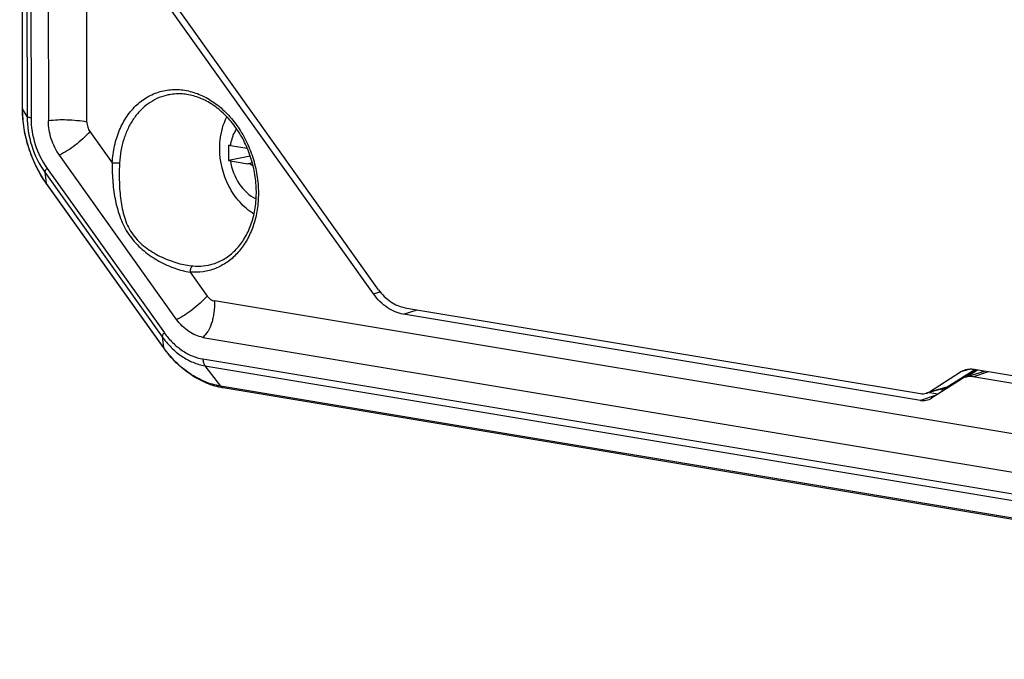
# Model space of a CAD drawing. Header units: millimetres. Extents: x 87 to 484, y 102 to 397.
# Tile 18 of 37: x 270 to 308, y 253 to 278. Entities that reach past the tile are written whole.
import ezdxf

# ---------------------------------------------------------------- set-up
doc = ezdxf.new("R2010")
doc.units = ezdxf.units.MM
doc.header["$LTSCALE"] = 32.67
doc.layers.add('00_COMPONENTS', color=7, linetype='CONTINUOUS')

msp = doc.modelspace()

# ---------------------------------------------------------------- linework, layer by layer
at = {"layer": '00_COMPONENTS'}
for p, q in [((270.388, 274.178), (270.28, 343.196)), ((270.391, 274.167), (270.283, 343.186)), ((270.452, 342.893), (270.56, 273.875)), ((270.603, 342.836), (270.711, 273.817)), ((271.269, 342.725), (271.377, 273.706)), ((272.843, 273.661), (272.735, 342.679)), ((283.776, 267.108), (273.865, 280.996)), ((283.969, 267.267), (274.058, 281.154)), ((270.56, 273.875), (270.391, 274.167)), ((272.959, 273.296), (273.809, 272.104)), ((278.315, 272.771), (278.96, 272.663)), ((276.266, 266.133), (271.793, 272.399)), ((279.075, 272.364), (278.239, 272.199)), ((271.323, 271.895), (275.796, 265.628)), ((278.316, 272.185), (278.985, 272.074)), ((278.985, 272.074), (279.15, 272.12)), ((271.238, 271.746), (271.293, 271.335)), ((271.238, 271.746), (275.71, 265.479)), ((275.766, 265.068), (271.293, 271.335)), ((275.771, 265.053), (271.299, 271.32)), ((276.778, 267.944), (277.431, 267.029)), ((283.776, 267.108), (284.031, 267.184)), ((339.805, 256.497), (277.711, 266.84)), ((284.913, 266.336), (285.444, 266.506)), ((304.63, 263.052), (284.913, 266.336)), ((284.974, 266.584), (304.638, 263.309)), ((275.71, 265.479), (275.766, 265.068)), ((277.267, 265.453), (339.361, 255.11)), ((277.269, 264.629), (339.363, 254.286)), ((277.341, 264.373), (277.936, 263.595)), ((277.341, 264.373), (339.435, 254.03)), ((304.982, 263.378), (306.166, 264.134)), ((305.658, 263.566), (306.703, 264.234)), ((306.758, 264.225), (305.78, 263.601)), ((306.574, 264.248), (306.166, 264.134)), ((306.338, 263.932), (307.071, 264.17)), ((306.391, 263.949), (306.81, 264.216)), ((306.63, 263.952), (307.228, 264.147)), ((306.682, 264.238), (310.949, 263.527)), ((306.2, 263.866), (305.06, 263.138)), ((310.88, 263.244), (306.63, 263.952)), ((340.03, 253.252), (277.936, 263.595)), ((340.137, 253.182), (278.043, 263.525)), ((305.232, 263.248), (304.63, 263.052)), ((305.527, 263.508), (304.852, 263.32)), ((304.978, 263.355), (305.312, 263.299)), ((304.982, 263.378), (305.78, 263.601)), ((305.53, 263.509), (305.527, 263.508)), ((305.53, 263.509), (305.65, 263.542)), ((305.533, 263.51), (305.53, 263.509)), ((305.542, 263.512), (305.533, 263.51)), ((305.548, 263.514), (305.542, 263.512)), ((305.552, 263.516), (305.548, 263.514)), ((305.568, 263.521), (305.552, 263.516)), ((305.571, 263.522), (305.568, 263.521)), ((305.585, 263.528), (305.571, 263.522)), ((305.588, 263.53), (305.585, 263.528)), ((305.604, 263.537), (305.588, 263.53)), ((305.607, 263.538), (305.604, 263.537)), ((305.622, 263.546), (305.607, 263.538)), ((305.623, 263.546), (305.622, 263.546)), ((305.636, 263.553), (305.623, 263.546)), ((305.639, 263.555), (305.636, 263.553)), ((305.642, 263.557), (305.639, 263.555)), ((305.647, 263.56), (305.642, 263.557)), ((305.658, 263.566), (305.647, 263.56))]:
    msp.add_line(p, q, dxfattribs=at)
for centre, radius, start, end in [((298.976, 272.561), 20.739, 179.3812, 179.9212), ((278.671, 274.921), 2.179, 258.5303, 260.584), ((307.113, 272.538), 28.876, 179.8982, 180.0921), ((300.962, 272.51), 22.725, 180.0453, 180.783), ((280.84, 271.947), 7.032, 178.7164, 180.4655), ((283.018, 271.644), 8.942, 177.0829, 178.4261), ((278.672, 274.335), 2.179, 258.5303, 260.584), ((279.42, 267.676), 4.49, 215.5149, 215.7117), ((307.255, 263.605), 0.594, 107.4975, 108.0209), ((305.397, 263.972), 0.482, 285.6482, 300.2775), ((305.4, 263.966), 0.476, 285.5879, 291.1156), ((305.399, 263.968), 0.478, 291.1142, 291.9486), ((305.398, 263.969), 0.479, 291.9492, 293.7547), ((305.398, 263.971), 0.481, 293.7544, 294.7301), ((305.396, 263.974), 0.484, 294.7309, 296.4249), ((305.395, 263.976), 0.487, 296.4242, 297.3748), ((305.394, 263.979), 0.49, 297.3757, 299.1778), ((305.392, 263.981), 0.493, 299.1769, 299.9762), ((305.39, 263.985), 0.496, 299.9787, 302.5601), ((305.39, 263.985), 0.497, 300.2455, 302.5598), ((305.523, 263.999), 0.475, 285.5834, 287.2796), ((305.523, 264), 0.475, 287.2797, 288.468)]:
    msp.add_arc(centre, radius, start, end, dxfattribs=at)
for centre, start_param, end_param in [((306.631, 262.975), -0.345264, 0.230908), ((304.628, 264.029), -3.486857, -2.910685)]:
    msp.add_ellipse(centre, major_axis=(-0.269, 0.964), ratio=0.770033, start_param=start_param, end_param=end_param, dxfattribs=at)
for points, knots in [([(273.809, 272.104), (273.821, 272.324), (273.877, 272.754), (274.067, 273.36), (274.355, 273.894), (274.673, 274.264), (274.964, 274.501), (275.195, 274.647), (275.441, 274.762), (275.697, 274.844), (275.963, 274.892), (276.234, 274.907), (276.509, 274.888), (276.88, 274.816), (277.341, 274.64), (277.855, 274.308), (278.32, 273.866), (278.717, 273.331), (279.034, 272.724), (279.257, 272.067), (279.379, 271.386), (279.389, 270.926), (279.376, 270.7)], [0, 0, 0, 0, 0.066794, 0.130775, 0.19161, 0.249437, 0.277457, 0.305012, 0.332256, 0.359359, 0.386501, 0.413856, 0.44159, 0.469846, 0.528271, 0.589774, 0.65439, 0.721699, 0.79094, 0.861128, 0.931173, 1, 1, 1, 1]), ([(275.871, 274.678), (275.748, 274.648), (275.506, 274.562), (275.172, 274.365), (274.871, 274.105), (274.612, 273.786), (274.4, 273.418), (274.18, 272.862), (274.103, 272.407), (274.088, 272.099)], [0, 0, 0, 0, 0.113192, 0.227803, 0.345313, 0.466857, 0.593131, 0.724369, 1, 1, 1, 1]), ([(277.662, 268.255), (277.739, 268.279), (277.89, 268.336), (278.106, 268.451), (278.309, 268.593), (278.564, 268.822), (278.843, 269.175), (279.093, 269.678), (279.254, 270.248), (279.321, 270.863), (279.29, 271.5), (279.162, 272.135), (278.943, 272.744), (278.64, 273.305), (278.264, 273.797), (277.831, 274.201), (277.357, 274.502), (276.936, 274.66), (276.599, 274.724), (276.351, 274.741), (276.108, 274.727), (275.948, 274.698), (275.871, 274.678)], [0, 0, 0, 0, 0.026364, 0.052985, 0.08006, 0.107753, 0.165392, 0.226567, 0.291263, 0.35899, 0.428918, 0.5, 0.571082, 0.64101, 0.708737, 0.773433, 0.834608, 0.892247, 0.91994, 0.947015, 0.973636, 1, 1, 1, 1]), ([(271.299, 271.32), (271.006, 271.73), (270.551, 272.654), (270.388, 273.67), (270.388, 274.178)], [0, 0, 0, 0, 0.498426, 1, 1, 1, 1]), ([(270.388, 274.178), (270.388, 274.177), (270.388, 274.173), (270.389, 274.169), (270.391, 274.167)], [0, 0, 0, 0, 0.239909, 1, 1, 1, 1]), ([(271.293, 271.335), (271.149, 271.536), (270.891, 271.969), (270.655, 272.553), (270.52, 273.042), (270.422, 273.538), (270.391, 273.916), (270.391, 274.167)], [0, 0, 0, 0, 0.246656, 0.498066, 0.624463, 0.750604, 1, 1, 1, 1]), ([(270.56, 273.875), (270.56, 273.497), (270.682, 272.74), (271.02, 272.052), (271.238, 271.746)], [0, 0, 0, 0, 0.501866, 1, 1, 1, 1]), ([(270.711, 273.817), (270.692, 273.821), (270.657, 273.827), (270.612, 273.84), (270.58, 273.855), (270.564, 273.868), (270.56, 273.875)], [0, 0, 0, 0, 0.35254, 0.639792, 0.85489, 1, 1, 1, 1]), ([(270.711, 273.817), (270.711, 273.476), (270.821, 272.793), (271.126, 272.171), (271.323, 271.895)], [0, 0, 0, 0, 0.501866, 1, 1, 1, 1]), ([(277.908, 272.651), (277.908, 272.757), (277.929, 273.172), (278.041, 273.584), (278.177, 273.863)], [0, 0, 0, 0, 0.253634, 1, 1, 1, 1]), ([(272.843, 273.661), (272.591, 273.703), (272.102, 273.755), (271.61, 273.736), (271.377, 273.706)], [0, 0, 0, 0, 0.520252, 1, 1, 1, 1]), ([(271.793, 272.399), (271.66, 272.587), (271.452, 273.01), (271.377, 273.474), (271.377, 273.706)], [0, 0, 0, 0, 0.498134, 1, 1, 1, 1]), ([(272.843, 273.661), (272.843, 273.596), (272.864, 273.466), (272.921, 273.348), (272.959, 273.296)], [0, 0, 0, 0, 0.501866, 1, 1, 1, 1]), ([(278.55, 273.409), (278.52, 273.363), (278.406, 273.165), (278.34, 272.942), (278.315, 272.771)], [0, 0, 0, 0, 0.240047, 1, 1, 1, 1]), ([(272.959, 273.296), (272.783, 273.108), (272.422, 272.77), (272.004, 272.503), (271.793, 272.399)], [0, 0, 0, 0, 0.523789, 1, 1, 1, 1]), ([(279.214, 270.146), (279.014, 270.275), (278.644, 270.598), (278.093, 271.409), (277.909, 272.16), (277.908, 272.651)], [0, 0, 0, 0, 0.244913, 0.495574, 1, 1, 1, 1]), ([(271.323, 271.895), (271.31, 271.88), (271.286, 271.853), (271.258, 271.813), (271.24, 271.778), (271.236, 271.755), (271.238, 271.746)], [0, 0, 0, 0, 0.339923, 0.622104, 0.841027, 1, 1, 1, 1]), ([(273.808, 271.89), (273.81, 271.652), (273.83, 271.296), (273.897, 270.828), (273.968, 270.484), (274.062, 270.15), (274.184, 269.827), (274.34, 269.521), (274.533, 269.236), (274.762, 268.976), (275.018, 268.744), (275.295, 268.538), (275.585, 268.359), (275.884, 268.207), (276.185, 268.085), (276.482, 267.995), (276.681, 267.957), (276.778, 267.944)], [0, 0, 0, 0, 0.130968, 0.196254, 0.260768, 0.324465, 0.387577, 0.450509, 0.513644, 0.577108, 0.640729, 0.704172, 0.767011, 0.828709, 0.888603, 0.945936, 1, 1, 1, 1]), ([(274.088, 272.099), (274.068, 272.094), (274.024, 272.088), (273.954, 272.086), (273.88, 272.091), (273.832, 272.099), (273.809, 272.104)], [0, 0, 0, 0, 0.213784, 0.475979, 0.75077, 1, 1, 1, 1]), ([(274.079, 271.89), (274.076, 271.775), (274.074, 271.545), (274.085, 271.201), (274.11, 270.858), (274.154, 270.521), (274.222, 270.191), (274.321, 269.873), (274.46, 269.57), (274.646, 269.293), (274.874, 269.047), (275.135, 268.835), (275.417, 268.654), (275.711, 268.501), (276.011, 268.376), (276.309, 268.279), (276.601, 268.21), (276.795, 268.182), (276.889, 268.174)], [0, 0, 0, 0, 0.065178, 0.130853, 0.196254, 0.260886, 0.324592, 0.387581, 0.450353, 0.513436, 0.577009, 0.640842, 0.704512, 0.767524, 0.829285, 0.889101, 0.94623, 1, 1, 1, 1]), ([(278.316, 272.185), (278.361, 271.874), (278.577, 271.289), (279.037, 270.852), (279.298, 270.728)], [0, 0, 0, 0, 0.521888, 1, 1, 1, 1]), ([(279.189, 271.969), (279.174, 271.983), (279.114, 272.031), (279.04, 272.064), (278.985, 272.074)], [0, 0, 0, 0, 0.265207, 1, 1, 1, 1]), ([(271.299, 271.32), (271.298, 271.321), (271.295, 271.325), (271.293, 271.331), (271.293, 271.335)], [0, 0, 0, 0, 0.241679, 1, 1, 1, 1]), ([(279.376, 270.7), (279.364, 270.5), (279.312, 270.108), (279.147, 269.553), (278.9, 269.055), (278.578, 268.632), (278.191, 268.297), (277.751, 268.062), (277.272, 267.937), (276.942, 267.93), (276.778, 267.944)], [0, 0, 0, 0, 0.141857, 0.278319, 0.408738, 0.533196, 0.652597, 0.768642, 0.883615, 1, 1, 1, 1]), ([(276.889, 268.174), (276.852, 268.163), (276.815, 268.116), (276.792, 268.058), (276.78, 268.008), (276.777, 267.97), (276.778, 267.944)], [0, 0, 0, 0, 0.435003, 0.570647, 0.712242, 1, 1, 1, 1]), ([(276.889, 268.174), (277.019, 268.163), (277.282, 268.164), (277.539, 268.217), (277.662, 268.255)], [0, 0, 0, 0, 0.503264, 1, 1, 1, 1]), ([(277.431, 267.029), (277.256, 266.841), (276.894, 266.503), (276.476, 266.236), (276.266, 266.133)], [0, 0, 0, 0, 0.523789, 1, 1, 1, 1]), ([(277.431, 267.029), (277.466, 266.98), (277.53, 266.915), (277.631, 266.86), (277.684, 266.844), (277.711, 266.84)], [0, 0, 0, 0, 0.523468, 0.767673, 1, 1, 1, 1]), ([(284.913, 266.336), (284.806, 266.354), (284.59, 266.418), (284.287, 266.584), (284.008, 266.816), (283.849, 267.006), (283.776, 267.108)], [0, 0, 0, 0, 0.23185, 0.475556, 0.731964, 1, 1, 1, 1]), ([(283.969, 267.267), (284.034, 267.176), (284.175, 267.009), (284.42, 266.803), (284.688, 266.656), (284.88, 266.6), (284.974, 266.584)], [0, 0, 0, 0, 0.268036, 0.524444, 0.76815, 1, 1, 1, 1]), ([(277.711, 266.84), (277.711, 266.689), (277.7, 266.469), (277.653, 266.191), (277.591, 265.955), (277.5, 265.742), (277.375, 265.564), (277.305, 265.488), (277.267, 265.453)], [0, 0, 0, 0, 0.303264, 0.438856, 0.564875, 0.792695, 0.898009, 1, 1, 1, 1]), ([(277.267, 265.453), (277.173, 265.469), (276.982, 265.525), (276.716, 265.671), (276.471, 265.876), (276.33, 266.042), (276.266, 266.133)], [0, 0, 0, 0, 0.23185, 0.475556, 0.731964, 1, 1, 1, 1]), ([(275.796, 265.628), (275.782, 265.614), (275.758, 265.586), (275.73, 265.546), (275.713, 265.511), (275.709, 265.488), (275.71, 265.479)], [0, 0, 0, 0, 0.339923, 0.622104, 0.841027, 1, 1, 1, 1]), ([(275.796, 265.628), (275.89, 265.495), (276.097, 265.25), (276.457, 264.95), (276.85, 264.734), (277.13, 264.652), (277.269, 264.629)], [0, 0, 0, 0, 0.268036, 0.524444, 0.76815, 1, 1, 1, 1]), ([(275.71, 265.479), (275.815, 265.332), (276.043, 265.061), (276.442, 264.728), (276.877, 264.489), (277.187, 264.398), (277.341, 264.373)], [0, 0, 0, 0, 0.268036, 0.524444, 0.76815, 1, 1, 1, 1]), ([(275.771, 265.053), (275.771, 265.054), (275.768, 265.058), (275.766, 265.064), (275.766, 265.068)], [0, 0, 0, 0, 0.241679, 1, 1, 1, 1]), ([(278.043, 263.525), (277.825, 263.562), (277.389, 263.689), (276.781, 264.02), (276.229, 264.479), (275.915, 264.852), (275.771, 265.053)], [0, 0, 0, 0, 0.23628, 0.481261, 0.735995, 1, 1, 1, 1]), ([(277.936, 263.595), (277.732, 263.629), (277.322, 263.749), (276.746, 264.064), (276.217, 264.503), (275.914, 264.861), (275.775, 265.055)], [0, 0, 0, 0, 0.231934, 0.475658, 0.732026, 1, 1, 1, 1]), ([(277.269, 264.629), (277.269, 264.58), (277.279, 264.49), (277.316, 264.405), (277.341, 264.373)], [0, 0, 0, 0, 0.539918, 1, 1, 1, 1]), ([(306.166, 264.134), (306.197, 264.154), (306.26, 264.188), (306.327, 264.212), (306.362, 264.222)], [0, 0, 0, 0, 0.50224, 1, 1, 1, 1]), ([(306.362, 264.222), (306.413, 264.236), (306.52, 264.253), (306.629, 264.247), (306.682, 264.238)], [0, 0, 0, 0, 0.495135, 1, 1, 1, 1]), ([(306.976, 264.139), (306.979, 264.143), (306.986, 264.157), (306.991, 264.173), (306.992, 264.186)], [0, 0, 0, 0, 0.235633, 1, 1, 1, 1]), ([(278.043, 263.525), (278.023, 263.529), (277.981, 263.546), (277.949, 263.577), (277.936, 263.595)], [0, 0, 0, 0, 0.475738, 1, 1, 1, 1]), ([(304.638, 263.309), (304.674, 263.303), (304.746, 263.299), (304.818, 263.31), (304.852, 263.32)], [0, 0, 0, 0, 0.504865, 1, 1, 1, 1]), ([(304.852, 263.32), (304.863, 263.323), (304.909, 263.337), (304.952, 263.359), (304.982, 263.378)], [0, 0, 0, 0, 0.248939, 1, 1, 1, 1]), ([(305.456, 263.391), (305.46, 263.399), (305.472, 263.433), (305.479, 263.468), (305.481, 263.495)], [0, 0, 0, 0, 0.245054, 1, 1, 1, 1]), ([(305.544, 263.513), (305.554, 263.512), (305.592, 263.512), (305.631, 263.515), (305.66, 263.521)], [0, 0, 0, 0, 0.252185, 1, 1, 1, 1]), ([(305.78, 263.601), (305.772, 263.595), (305.738, 263.575), (305.701, 263.559), (305.673, 263.549)], [0, 0, 0, 0, 0.251981, 1, 1, 1, 1])]:
    msp.add_open_spline(points, degree=3, knots=knots, dxfattribs=at)

doc.saveas('drawing.dxf')
